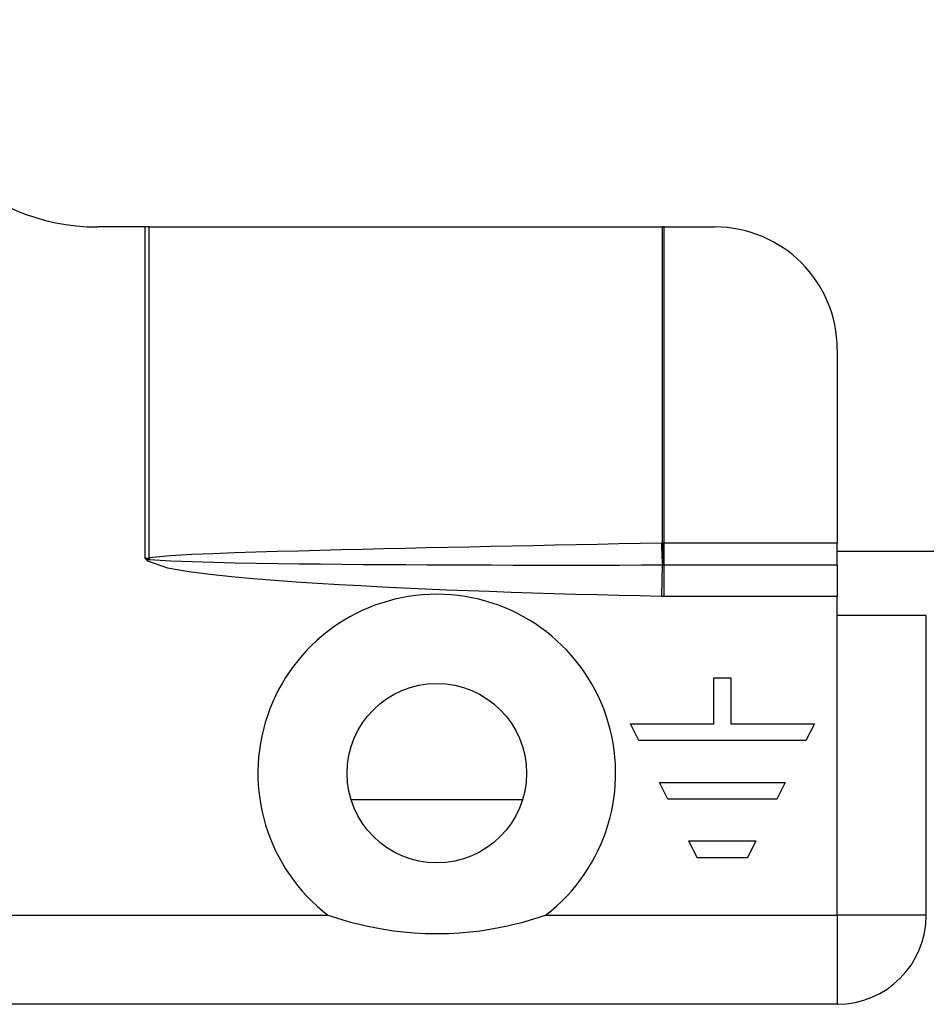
# Model space of a CAD drawing. Header units: inches. Extents: x 4 to 114, y 7 to 59.
# Tile 11 of 98: x 6.969 to 7.844, y 29.047 to 29.997. Entities that reach past the tile are written whole.
import ezdxf

# ---------------------------------------------------------------- set-up
doc = ezdxf.new("R2010")
doc.units = ezdxf.units.IN
doc.header["$MEASUREMENT"] = 0
doc.layers.add('Visible Edges(ANSI)', color=7, linetype='Continuous', lineweight=25)
doc.layers.add('Visible Tangent Edges(ANSI)', color=7, linetype='Continuous', lineweight=25)

msp = doc.modelspace()

# ---------------------------------------------------------------- linework, layer by layer
at = {"layer": 'Visible Edges(ANSI)'}
for p, q in [((7.09003, 29.79742), (7.04404, 29.79742)), ((7.09412, 29.79742), (7.09003, 29.79742)), ((7.09412, 29.79742), (7.58946, 29.79742)), ((7.59094, 29.79742), (7.58946, 29.79742)), ((7.59094, 29.79742), (7.63993, 29.79742)), ((7.75804, 29.67931), (7.75804, 29.49242)), ((7.75804, 29.47137), (7.75804, 29.49242)), ((11.59638, 29.48442), (7.75804, 29.48442)), ((7.75804, 29.47137), (7.75804, 29.44128)), ((7.75804, 29.42242), (7.75804, 29.44128)), ((7.84404, 29.42242), (7.75804, 29.42242)), ((7.84404, 29.13342), (7.84404, 29.42242)), ((7.63912, 29.318), (7.63912, 29.36239)), ((7.63912, 29.36239), (7.65526, 29.36239)), ((7.65526, 29.36239), (7.65526, 29.318)), ((7.56648, 29.30185), (7.55841, 29.318)), ((7.55841, 29.318), (7.63912, 29.318)), ((7.65526, 29.318), (7.73597, 29.318)), ((7.73597, 29.318), (7.7279, 29.30185)), ((7.7279, 29.30185), (7.56648, 29.30185)), ((7.58666, 29.2615), (7.70772, 29.2615)), ((7.59473, 29.24536), (7.58666, 29.2615)), ((7.70772, 29.2615), (7.69965, 29.24536)), ((7.45432, 29.24473), (7.28889, 29.24473)), ((7.69965, 29.24536), (7.59473, 29.24536)), ((7.62298, 29.18886), (7.61491, 29.205)), ((7.61491, 29.205), (7.67948, 29.205)), ((7.67948, 29.205), (7.67141, 29.18886)), ((7.67141, 29.18886), (7.62298, 29.18886)), ((7.75804, 29.04742), (6.18004, 29.04742))]:
    msp.add_line(p, q, dxfattribs=at)
at = {"layer": 'Visible Edges(ANSI)', "flags": 128}
msp.add_lwpolyline([(7.26659, 29.13342), (7.27379, 29.13107), (7.28104, 29.12886), (7.28833, 29.12682), (7.29567, 29.12493), (7.3034, 29.12313), (7.31165, 29.12142), (7.32042, 29.11984), (7.3297, 29.11844), (7.33947, 29.11728), (7.34972, 29.11639), (7.36044, 29.11582), (7.3716, 29.11562), (7.38277, 29.11582), (7.39348, 29.11639), (7.40373, 29.11728), (7.4135, 29.11844), (7.42278, 29.11984), (7.43155, 29.12142), (7.43981, 29.12313), (7.44753, 29.12493), (7.45488, 29.12682), (7.46217, 29.12886), (7.46941, 29.13107), (7.47661, 29.13342)], dxfattribs=at)
at = {"layer": 'Visible Edges(ANSI)'}
msp.add_circle((7.3716, 29.27042), 0.08661, dxfattribs=at)
for centre, radius, start, end in [((7.04404, 29.99742), 0.2, 180, 270), ((7.63993, 29.67931), 0.11811, 0, 90), ((7.75804, 29.13342), 0.086, 270, 0)]:
    msp.add_arc(centre, radius, start, end, dxfattribs=at)
at = {"layer": 'Visible Tangent Edges(ANSI)'}
for p, q in [((7.09003, 29.47742), (7.09003, 29.79742)), ((7.09412, 29.47815), (7.09412, 29.79742)), ((7.58946, 29.49242), (7.58946, 29.79742)), ((7.59094, 29.49242), (7.59094, 29.79742)), ((7.75804, 29.49242), (7.59094, 29.49242)), ((7.59094, 29.47137), (7.59094, 29.49242)), ((7.09353, 29.478), (7.09003, 29.47742)), ((7.09003, 29.47742), (7.09225, 29.47538)), ((7.09003, 29.47742), (7.09366, 29.47692)), ((7.09225, 29.47538), (7.09366, 29.47692)), ((7.58871, 29.44131), (7.58934, 29.47136)), ((7.59094, 29.44128), (7.59094, 29.47137)), ((7.59094, 29.47137), (7.75804, 29.47137)), ((7.59094, 29.44128), (7.75804, 29.44128)), ((7.75804, 29.13342), (7.75804, 29.42242)), ((6.44975, 29.13342), (7.26659, 29.13342)), ((7.47661, 29.13342), (7.75804, 29.13342)), ((7.75804, 29.13342), (7.75804, 29.04742)), ((7.84404, 29.13342), (7.75804, 29.13342))]:
    msp.add_line(p, q, dxfattribs=at)
at = {"layer": 'Visible Tangent Edges(ANSI)', "flags": 128}
for points in [[(7.58846, 29.49239), (7.56785, 29.49199), (7.54725, 29.49158), (7.52664, 29.49117), (7.50604, 29.49076), (7.48543, 29.49035), (7.46483, 29.48993), (7.44422, 29.48951), (7.42362, 29.48908), (7.40301, 29.48865), (7.38241, 29.48821), (7.3618, 29.48776), (7.3412, 29.4873), (7.3206, 29.48683), (7.29999, 29.48635), (7.27939, 29.48585), (7.25879, 29.48533), (7.23818, 29.48479), (7.21758, 29.48421), (7.19698, 29.4836), (7.17638, 29.48293), (7.15578, 29.48218), (7.13519, 29.48132), (7.11462, 29.4802), (7.09412, 29.47815)], [(7.58946, 29.49242), (7.58942, 29.49242), (7.58938, 29.49242), (7.58934, 29.49242), (7.58929, 29.49242), (7.58925, 29.49241), (7.58921, 29.49241), (7.58917, 29.49241), (7.58913, 29.49241), (7.58908, 29.49241), (7.58904, 29.49241), (7.589, 29.49241), (7.58896, 29.4924), (7.58892, 29.4924), (7.58888, 29.4924), (7.58883, 29.4924), (7.58879, 29.4924), (7.58875, 29.4924), (7.58871, 29.4924), (7.58867, 29.4924), (7.58862, 29.4924), (7.58858, 29.4924), (7.58854, 29.49239), (7.5885, 29.49239), (7.58846, 29.49239)], [(7.59094, 29.49242), (7.59088, 29.49242), (7.59081, 29.49242), (7.59075, 29.49242), (7.59069, 29.49242), (7.59063, 29.49242), (7.59057, 29.49242), (7.59051, 29.49242), (7.59044, 29.49242), (7.59038, 29.49242), (7.59032, 29.49242), (7.59026, 29.49242), (7.5902, 29.49242), (7.59014, 29.49242), (7.59008, 29.49242), (7.59001, 29.49242), (7.58995, 29.49242), (7.58989, 29.49242), (7.58983, 29.49242), (7.58977, 29.49242), (7.58971, 29.49242), (7.58964, 29.49242), (7.58958, 29.49242), (7.58952, 29.49242), (7.58946, 29.49242)], [(7.09225, 29.47538), (7.11178, 29.46867), (7.13227, 29.46513), (7.15287, 29.46247), (7.17353, 29.46029), (7.19423, 29.45837), (7.21496, 29.45668), (7.23572, 29.45517), (7.25647, 29.4538), (7.27722, 29.45254), (7.29796, 29.45137), (7.31872, 29.45028), (7.33947, 29.44928), (7.36023, 29.44834), (7.38099, 29.44748), (7.40176, 29.44666), (7.42253, 29.4459), (7.44329, 29.44518), (7.46407, 29.44451), (7.48484, 29.44388), (7.50561, 29.44329), (7.52639, 29.44274), (7.54716, 29.44223), (7.56794, 29.44175), (7.58871, 29.44131)], [(7.09412, 29.47815), (7.0941, 29.47814), (7.09407, 29.47813), (7.09405, 29.47812), (7.09402, 29.47812), (7.094, 29.47811), (7.09397, 29.4781), (7.09395, 29.47809), (7.09392, 29.47809), (7.0939, 29.47808), (7.09387, 29.47807), (7.09385, 29.47807), (7.09383, 29.47806), (7.0938, 29.47805), (7.09378, 29.47805), (7.09375, 29.47804), (7.09373, 29.47804), (7.0937, 29.47803), (7.09368, 29.47803), (7.09365, 29.47802), (7.09363, 29.47802), (7.0936, 29.47801), (7.09358, 29.47801), (7.09355, 29.478), (7.09353, 29.478)], [(7.09366, 29.47692), (7.09369, 29.47691), (7.09373, 29.4769), (7.09376, 29.47689), (7.0938, 29.47688), (7.09383, 29.47687), (7.09387, 29.47686), (7.0939, 29.47685), (7.09393, 29.47684), (7.09397, 29.47683), (7.094, 29.47682), (7.09403, 29.47682), (7.09407, 29.47681), (7.0941, 29.4768), (7.09413, 29.4768), (7.09417, 29.47679), (7.0942, 29.47678), (7.09423, 29.47678), (7.09426, 29.47677), (7.0943, 29.47677), (7.09433, 29.47676), (7.09436, 29.47676), (7.09439, 29.47675), (7.09443, 29.47675), (7.09446, 29.47674)], [(7.09446, 29.47674), (7.11495, 29.47531), (7.13555, 29.47454), (7.15616, 29.47398), (7.17678, 29.47352), (7.1974, 29.47314), (7.21802, 29.47282), (7.23865, 29.47254), (7.25928, 29.4723), (7.2799, 29.47209), (7.30053, 29.47191), (7.32116, 29.47176), (7.34179, 29.47163), (7.36241, 29.47151), (7.38304, 29.47142), (7.40367, 29.47135), (7.4243, 29.47129), (7.44493, 29.47125), (7.46556, 29.47122), (7.48619, 29.47121), (7.50681, 29.47121), (7.52744, 29.47123), (7.54807, 29.47126), (7.5687, 29.4713), (7.58934, 29.47136)], [(7.58934, 29.47136), (7.58939, 29.47136), (7.58945, 29.47136), (7.58951, 29.47136), (7.58957, 29.47136), (7.58962, 29.47136), (7.58968, 29.47136), (7.58974, 29.47136), (7.58979, 29.47136), (7.58985, 29.47136), (7.58991, 29.47136), (7.58997, 29.47136), (7.59002, 29.47136), (7.59008, 29.47136), (7.59014, 29.47136), (7.5902, 29.47136), (7.59025, 29.47136), (7.59031, 29.47136), (7.59037, 29.47136), (7.59043, 29.47136), (7.59048, 29.47136), (7.59054, 29.47136), (7.5906, 29.47136), (7.59066, 29.47136), (7.59071, 29.47137)], [(7.59071, 29.47137), (7.59072, 29.47137), (7.59073, 29.47137), (7.59074, 29.47137), (7.59075, 29.47137), (7.59076, 29.47137), (7.59077, 29.47137), (7.59078, 29.47137), (7.59079, 29.47137), (7.5908, 29.47137), (7.59081, 29.47137), (7.59082, 29.47137), (7.59082, 29.47137), (7.59083, 29.47137), (7.59084, 29.47137), (7.59085, 29.47137), (7.59086, 29.47137), (7.59087, 29.47137), (7.59088, 29.47137), (7.59089, 29.47137), (7.5909, 29.47137), (7.59091, 29.47137), (7.59092, 29.47137), (7.59093, 29.47137), (7.59094, 29.47137)], [(7.58871, 29.44131), (7.58881, 29.44131), (7.5889, 29.4413), (7.58899, 29.4413), (7.58908, 29.4413), (7.58918, 29.4413), (7.58927, 29.4413), (7.58936, 29.4413), (7.58946, 29.44129), (7.58955, 29.44129), (7.58964, 29.44129), (7.58973, 29.44129), (7.58983, 29.44129), (7.58992, 29.44129), (7.59001, 29.44129), (7.5901, 29.44129), (7.5902, 29.44129), (7.59029, 29.44129), (7.59038, 29.44129), (7.59047, 29.44129), (7.59057, 29.44129), (7.59066, 29.44129), (7.59075, 29.44128), (7.59084, 29.44128), (7.59094, 29.44128)]]:
    msp.add_lwpolyline(points, dxfattribs=at)
at = {"layer": 'Visible Tangent Edges(ANSI)'}
msp.add_arc((7.3716, 29.27042), 0.17261, 307.46944, 232.53056, dxfattribs=at)
for centre, major_axis, ratio, start_param, end_param in [((7.58977, 29.49239), (-0.00054, 0.02755), 0.04762, 1.569859, 2.438449), ((7.59077, 29.49242), (0.00103, -0.02754), 0.047596, 4.71061, 5.58098), ((7.09465, 29.478), (-0.00339, 0.02735), 0.040384, 1.565785, 1.605152), ((7.09543, 29.47815), (0.00639, -0.02681), 0.046335, 4.701347, 4.753684)]:
    msp.add_ellipse(centre, major_axis=major_axis, ratio=ratio, start_param=start_param, end_param=end_param, dxfattribs=at)

doc.saveas('drawing.dxf')
